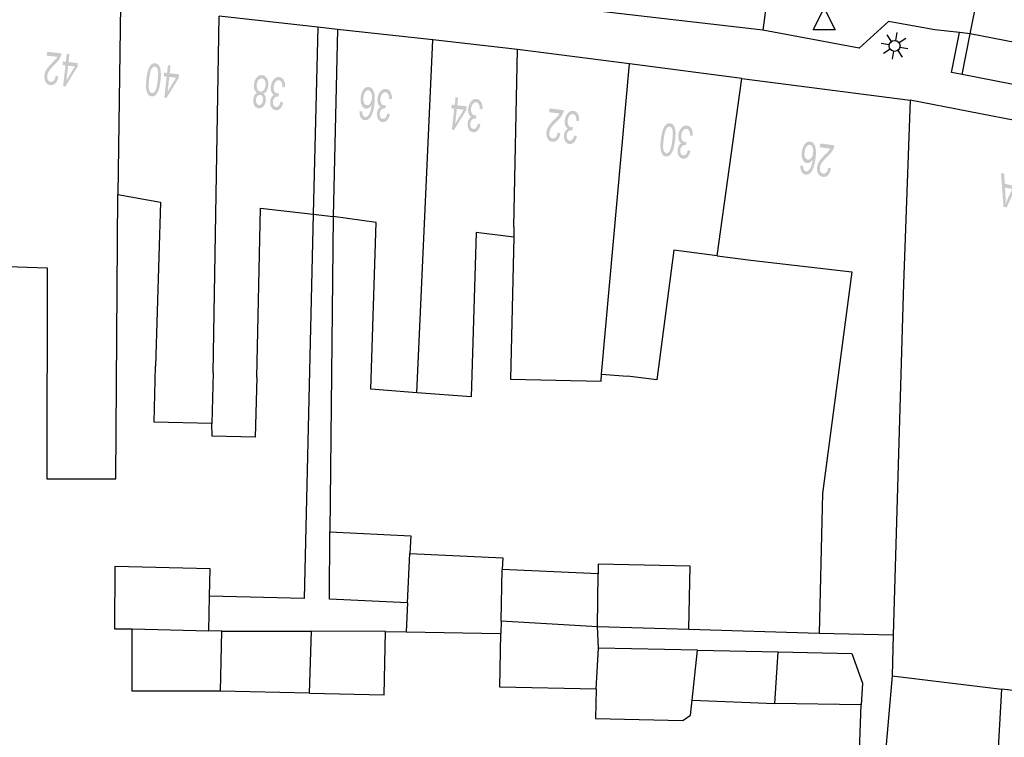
# Model space of a CAD drawing. Header units: metres. Extents: x 134521 to 134907, y 396000 to 396359.
# Tile 91 of 101: x 134716 to 134761, y 396310 to 396343. Entities that reach past the tile are written whole.
import ezdxf

# ---------------------------------------------------------------- set-up
doc = ezdxf.new("R2010")
doc.units = ezdxf.units.M
doc.header["$MEASUREMENT"] = 0

msp = doc.modelspace()

# ---------------------------------------------------------------- hatches: boundary and pattern name
at = {"linetype": 'Continuous', "lineweight": 0}
h = msp.add_hatch(color=251, dxfattribs=at)
edge = h.paths.add_edge_path()
edge.add_line((134717.059, 396341.1), (134717.079, 396341.276))
edge.add_line((134717.079, 396341.276), (134717.736, 396341.203))
edge.add_spline(control_points=[(134717.736, 396341.203), (134717.73, 396341.136), (134717.707, 396341.077), (134717.671, 396340.979), (134717.605, 396340.888), (134717.538, 396340.796), (134717.42, 396340.68), (134717.236, 396340.499), (134717.166, 396340.389), (134717.096, 396340.279), (134717.085, 396340.175), (134717.073, 396340.066), (134717.116, 396339.985), (134717.159, 396339.905), (134717.243, 396339.896), (134717.331, 396339.886), (134717.392, 396339.959), (134717.454, 396340.033), (134717.47, 396340.173)], knot_values=[0, 0, 0, 0.111111, 0.111111, 0.222222, 0.222222, 0.333333, 0.333333, 0.444444, 0.444444, 0.555556, 0.555556, 0.666667, 0.666667, 0.777778, 0.777778, 0.888889, 0.888889, 1, 1, 1], degree=2, periodic=0)
edge.add_line((134717.47, 396340.173), (134717.594, 396340.14))
edge.add_spline(control_points=[(134717.594, 396340.14), (134717.558, 396339.931), (134717.461, 396339.83), (134717.365, 396339.729), (134717.223, 396339.745), (134717.08, 396339.761), (134717.01, 396339.889), (134716.94, 396340.017), (134716.959, 396340.193), (134716.969, 396340.283), (134717.003, 396340.366), (134717.037, 396340.45), (134717.105, 396340.539), (134717.172, 396340.628), (134717.322, 396340.78), (134717.447, 396340.906), (134717.484, 396340.952), (134717.52, 396340.998), (134717.546, 396341.046)], knot_values=[0, 0, 0, 0.111111, 0.111111, 0.222222, 0.222222, 0.333333, 0.333333, 0.444444, 0.444444, 0.555556, 0.555556, 0.666667, 0.666667, 0.777778, 0.777778, 0.888889, 0.888889, 1, 1, 1], degree=2, periodic=0)
edge.add_line((134717.546, 396341.046), (134717.059, 396341.1))
h = msp.add_hatch(color=251, dxfattribs=at)
h.paths.add_polyline_path([(134717.912, 396339.674), (134717.812, 396339.685), (134717.92, 396340.651), (134717.786, 396340.666), (134717.805, 396340.834), (134717.939, 396340.819), (134717.979, 396341.176), (134718.101, 396341.162), (134718.061, 396340.805), (134718.492, 396340.757), (134718.473, 396340.589)])
h.paths.add_polyline_path([(134717.967, 396339.964), (134718.042, 396340.637), (134718.353, 396340.602)], flags=16)
h = msp.add_hatch(color=251, dxfattribs=at)
edge = h.paths.add_edge_path()
edge.add_spline(control_points=[(134722.285, 396339.952), (134722.255, 396339.688), (134722.201, 396339.53), (134722.147, 396339.373), (134722.066, 396339.294), (134721.985, 396339.215), (134721.876, 396339.227), (134721.796, 396339.236), (134721.741, 396339.291), (134721.686, 396339.346), (134721.657, 396339.441), (134721.628, 396339.537), (134721.62, 396339.67), (134721.613, 396339.803), (134721.637, 396340.024), (134721.667, 396340.286), (134721.721, 396340.444), (134721.774, 396340.601), (134721.856, 396340.681), (134721.937, 396340.76), (134722.046, 396340.748), (134722.19, 396340.732), (134722.254, 396340.569), (134722.332, 396340.372), (134722.285, 396339.952)], knot_values=[0, 0, 0, 0.083333, 0.083333, 0.166667, 0.166667, 0.25, 0.25, 0.333333, 0.333333, 0.416667, 0.416667, 0.5, 0.5, 0.583333, 0.583333, 0.666667, 0.666667, 0.75, 0.75, 0.833333, 0.833333, 0.916667, 0.916667, 1, 1, 1], degree=2, periodic=0)
edge = h.paths.add_edge_path(flags=16)
edge.add_spline(control_points=[(134722.159, 396339.966), (134722.2, 396340.334), (134722.157, 396340.461), (134722.113, 396340.589), (134722.029, 396340.598), (134721.945, 396340.608), (134721.875, 396340.492), (134721.804, 396340.377), (134721.763, 396340.01), (134721.722, 396339.642), (134721.766, 396339.515), (134721.809, 396339.387), (134721.894, 396339.378), (134721.978, 396339.369), (134722.04, 396339.47), (134722.118, 396339.599), (134722.159, 396339.966)], knot_values=[0, 0, 0, 0.125, 0.125, 0.25, 0.25, 0.375, 0.375, 0.5, 0.5, 0.625, 0.625, 0.75, 0.75, 0.875, 0.875, 1, 1, 1], degree=2, periodic=0)
h = msp.add_hatch(color=251, dxfattribs=at)
h.paths.add_polyline_path([(134722.56, 396339.156), (134722.46, 396339.167), (134722.568, 396340.133), (134722.433, 396340.148), (134722.452, 396340.316), (134722.586, 396340.301), (134722.626, 396340.658), (134722.748, 396340.645), (134722.708, 396340.288), (134723.139, 396340.24), (134723.121, 396340.072)])
h.paths.add_polyline_path([(134722.614, 396339.447), (134722.689, 396340.12), (134723.001, 396340.085)], flags=16)
h = msp.add_hatch(color=251, dxfattribs=at)
edge = h.paths.add_edge_path()
edge.add_spline(control_points=[(134727.004, 396339.352), (134727.075, 396339.302), (134727.104, 396339.22), (134727.132, 396339.139), (134727.12, 396339.032), (134727.102, 396338.869), (134727.012, 396338.767), (134726.921, 396338.665), (134726.792, 396338.68), (134726.662, 396338.694), (134726.595, 396338.816), (134726.529, 396338.938), (134726.547, 396339.101), (134726.559, 396339.204), (134726.603, 396339.277), (134726.648, 396339.349), (134726.727, 396339.383), (134726.64, 396339.438), (134726.603, 396339.543), (134726.567, 396339.648), (134726.582, 396339.786), (134726.604, 396339.977), (134726.708, 396340.098), (134726.813, 396340.218), (134726.96, 396340.201), (134727.107, 396340.185), (134727.182, 396340.044), (134727.258, 396339.903), (134727.236, 396339.708), (134727.22, 396339.563), (134727.159, 396339.47), (134727.099, 396339.377), (134727.004, 396339.352)], knot_values=[0, 0, 0, 0.0625, 0.0625, 0.125, 0.125, 0.1875, 0.1875, 0.25, 0.25, 0.3125, 0.3125, 0.375, 0.375, 0.4375, 0.4375, 0.5, 0.5, 0.5625, 0.5625, 0.625, 0.625, 0.6875, 0.6875, 0.75, 0.75, 0.8125, 0.8125, 0.875, 0.875, 0.9375, 0.9375, 1, 1, 1], degree=2, periodic=0)
edge = h.paths.add_edge_path(flags=16)
edge.add_spline(control_points=[(134727.11, 396339.723), (134727.119, 396339.802), (134727.103, 396339.878), (134727.087, 396339.954), (134727.042, 396339.999), (134726.998, 396340.045), (134726.942, 396340.051), (134726.855, 396340.061), (134726.789, 396339.983), (134726.723, 396339.905), (134726.708, 396339.775), (134726.693, 396339.642), (134726.742, 396339.549), (134726.79, 396339.456), (134726.879, 396339.446), (134726.965, 396339.437), (134727.03, 396339.516), (134727.096, 396339.595), (134727.11, 396339.723)], knot_values=[0, 0, 0, 0.111111, 0.111111, 0.222222, 0.222222, 0.333333, 0.333333, 0.444444, 0.444444, 0.555556, 0.555556, 0.666667, 0.666667, 0.777778, 0.777778, 0.888889, 0.888889, 1, 1, 1], degree=2, periodic=0)
edge = h.paths.add_edge_path(flags=16)
edge.add_spline(control_points=[(134726.993, 396339.039), (134727.005, 396339.145), (134726.968, 396339.217), (134726.93, 396339.289), (134726.858, 396339.297), (134726.787, 396339.305), (134726.735, 396339.243), (134726.683, 396339.182), (134726.673, 396339.085), (134726.661, 396338.985), (134726.7, 396338.911), (134726.738, 396338.837), (134726.807, 396338.83), (134726.877, 396338.822), (134726.93, 396338.884), (134726.983, 396338.946), (134726.993, 396339.039)], knot_values=[0, 0, 0, 0.125, 0.125, 0.25, 0.25, 0.375, 0.375, 0.5, 0.5, 0.625, 0.625, 0.75, 0.75, 0.875, 0.875, 1, 1, 1], degree=2, periodic=0)
h = msp.add_hatch(color=251, dxfattribs=at)
edge = h.paths.add_edge_path()
edge.add_line((134728.01, 396339.658), (134727.885, 396339.648))
edge.add_spline(control_points=[(134727.885, 396339.648), (134727.881, 396339.806), (134727.839, 396339.88), (134727.796, 396339.955), (134727.723, 396339.963), (134727.637, 396339.973), (134727.568, 396339.89), (134727.499, 396339.807), (134727.484, 396339.675), (134727.47, 396339.549), (134727.516, 396339.461), (134727.561, 396339.373), (134727.646, 396339.363), (134727.681, 396339.359), (134727.734, 396339.374)], knot_values=[0, 0, 0, 0.142857, 0.142857, 0.285714, 0.285714, 0.428571, 0.428571, 0.571429, 0.571429, 0.714286, 0.714286, 0.857143, 0.857143, 1, 1, 1], degree=2, periodic=0)
edge.add_line((134727.734, 396339.374), (134727.703, 396339.215))
edge.add_spline(control_points=[(134727.703, 396339.215), (134727.691, 396339.219), (134727.684, 396339.219), (134727.606, 396339.228), (134727.536, 396339.174), (134727.467, 396339.12), (134727.453, 396338.993), (134727.442, 396338.893), (134727.48, 396338.821), (134727.518, 396338.75), (134727.59, 396338.742), (134727.661, 396338.734), (134727.716, 396338.796), (134727.771, 396338.858), (134727.8, 396338.992)], knot_values=[0, 0, 0, 0.142857, 0.142857, 0.285714, 0.285714, 0.428571, 0.428571, 0.571429, 0.571429, 0.714286, 0.714286, 0.857143, 0.857143, 1, 1, 1], degree=2, periodic=0)
edge.add_line((134727.8, 396338.992), (134727.918, 396338.945))
edge.add_spline(control_points=[(134727.918, 396338.945), (134727.875, 396338.763), (134727.784, 396338.671), (134727.694, 396338.579), (134727.576, 396338.592), (134727.494, 396338.601), (134727.431, 396338.661), (134727.369, 396338.721), (134727.343, 396338.815), (134727.316, 396338.91), (134727.328, 396339.011), (134727.339, 396339.108), (134727.382, 396339.183), (134727.425, 396339.258), (134727.498, 396339.298), (134727.414, 396339.338), (134727.376, 396339.439), (134727.338, 396339.541), (134727.354, 396339.685), (134727.376, 396339.88), (134727.486, 396340.005), (134727.596, 396340.13), (134727.741, 396340.114), (134727.872, 396340.099), (134727.945, 396339.973), (134728.018, 396339.846), (134728.01, 396339.658)], knot_values=[0, 0, 0, 0.076923, 0.076923, 0.153846, 0.153846, 0.230769, 0.230769, 0.307692, 0.307692, 0.384615, 0.384615, 0.461538, 0.461538, 0.538462, 0.538462, 0.615385, 0.615385, 0.692308, 0.692308, 0.769231, 0.769231, 0.846154, 0.846154, 0.923077, 0.923077, 1, 1, 1], degree=2, periodic=0)
h = msp.add_hatch(color=251, dxfattribs=at)
edge = h.paths.add_edge_path()
edge.add_line((134731.425, 396338.54), (134731.548, 396338.541))
edge.add_spline(control_points=[(134731.548, 396338.541), (134731.552, 396338.431), (134731.577, 396338.378), (134731.618, 396338.294), (134731.69, 396338.286), (134731.749, 396338.279), (134731.799, 396338.323), (134731.863, 396338.38), (134731.91, 396338.497), (134731.957, 396338.615), (134731.983, 396338.838), (134731.928, 396338.743), (134731.859, 396338.701), (134731.789, 396338.659), (134731.719, 396338.667), (134731.597, 396338.681), (134731.526, 396338.825), (134731.456, 396338.969), (134731.479, 396339.183), (134731.495, 396339.323), (134731.549, 396339.439), (134731.603, 396339.555), (134731.68, 396339.611), (134731.758, 396339.667), (134731.848, 396339.657), (134732, 396339.64), (134732.078, 396339.461), (134732.156, 396339.282), (134732.112, 396338.896), (134732.064, 396338.464), (134731.936, 396338.28), (134731.824, 396338.119), (134731.666, 396338.137), (134731.549, 396338.15), (134731.485, 396338.257), (134731.421, 396338.364), (134731.425, 396338.54)], knot_values=[0, 0, 0, 0.055556, 0.055556, 0.111111, 0.111111, 0.166667, 0.166667, 0.222222, 0.222222, 0.277778, 0.277778, 0.333333, 0.333333, 0.388889, 0.388889, 0.444444, 0.444444, 0.5, 0.5, 0.555556, 0.555556, 0.611111, 0.611111, 0.666667, 0.666667, 0.722222, 0.722222, 0.777778, 0.777778, 0.833333, 0.833333, 0.888889, 0.888889, 0.944444, 0.944444, 1, 1, 1], degree=2, periodic=0)
edge = h.paths.add_edge_path(flags=16)
edge.add_spline(control_points=[(134731.996, 396339.126), (134732.007, 396339.221), (134731.99, 396339.31), (134731.973, 396339.399), (134731.93, 396339.45), (134731.887, 396339.501), (134731.834, 396339.507), (134731.756, 396339.515), (134731.69, 396339.428), (134731.624, 396339.34), (134731.606, 396339.18), (134731.589, 396339.025), (134731.634, 396338.93), (134731.679, 396338.835), (134731.762, 396338.825), (134731.845, 396338.816), (134731.913, 396338.899), (134731.98, 396338.981), (134731.996, 396339.126)], knot_values=[0, 0, 0, 0.111111, 0.111111, 0.222222, 0.222222, 0.333333, 0.333333, 0.444444, 0.444444, 0.555556, 0.555556, 0.666667, 0.666667, 0.777778, 0.777778, 0.888889, 0.888889, 1, 1, 1], degree=2, periodic=0)
h = msp.add_hatch(color=251, dxfattribs=at)
edge = h.paths.add_edge_path()
edge.add_line((134732.912, 396339.112), (134732.787, 396339.102))
edge.add_spline(control_points=[(134732.787, 396339.102), (134732.784, 396339.26), (134732.741, 396339.335), (134732.698, 396339.409), (134732.626, 396339.417), (134732.539, 396339.427), (134732.47, 396339.344), (134732.401, 396339.261), (134732.386, 396339.129), (134732.372, 396339.003), (134732.418, 396338.915), (134732.464, 396338.827), (134732.548, 396338.817), (134732.583, 396338.813), (134732.637, 396338.828)], knot_values=[0, 0, 0, 0.142857, 0.142857, 0.285714, 0.285714, 0.428571, 0.428571, 0.571429, 0.571429, 0.714286, 0.714286, 0.857143, 0.857143, 1, 1, 1], degree=2, periodic=0)
edge.add_line((134732.637, 396338.828), (134732.605, 396338.669))
edge.add_spline(control_points=[(134732.605, 396338.669), (134732.593, 396338.673), (134732.586, 396338.673), (134732.508, 396338.682), (134732.439, 396338.628), (134732.369, 396338.574), (134732.355, 396338.447), (134732.344, 396338.347), (134732.382, 396338.276), (134732.42, 396338.204), (134732.492, 396338.196), (134732.563, 396338.188), (134732.618, 396338.251), (134732.673, 396338.313), (134732.702, 396338.446)], knot_values=[0, 0, 0, 0.142857, 0.142857, 0.285714, 0.285714, 0.428571, 0.428571, 0.571429, 0.571429, 0.714286, 0.714286, 0.857143, 0.857143, 1, 1, 1], degree=2, periodic=0)
edge.add_line((134732.702, 396338.446), (134732.82, 396338.399))
edge.add_spline(control_points=[(134732.82, 396338.399), (134732.777, 396338.218), (134732.686, 396338.125), (134732.596, 396338.033), (134732.478, 396338.046), (134732.396, 396338.055), (134732.334, 396338.115), (134732.271, 396338.175), (134732.245, 396338.27), (134732.219, 396338.364), (134732.23, 396338.465), (134732.241, 396338.562), (134732.284, 396338.637), (134732.328, 396338.713), (134732.401, 396338.752), (134732.316, 396338.792), (134732.278, 396338.893), (134732.24, 396338.995), (134732.256, 396339.139), (134732.278, 396339.334), (134732.388, 396339.459), (134732.498, 396339.584), (134732.643, 396339.568), (134732.774, 396339.553), (134732.847, 396339.427), (134732.921, 396339.3), (134732.912, 396339.112)], knot_values=[0, 0, 0, 0.076923, 0.076923, 0.153846, 0.153846, 0.230769, 0.230769, 0.307692, 0.307692, 0.384615, 0.384615, 0.461538, 0.461538, 0.538462, 0.538462, 0.615385, 0.615385, 0.692308, 0.692308, 0.769231, 0.769231, 0.846154, 0.846154, 0.923077, 0.923077, 1, 1, 1], degree=2, periodic=0)
h = msp.add_hatch(color=251, dxfattribs=at)
h.paths.add_polyline_path([(134735.768, 396337.686), (134735.668, 396337.697), (134735.776, 396338.663), (134735.642, 396338.677), (134735.661, 396338.846), (134735.795, 396338.831), (134735.835, 396339.187), (134735.957, 396339.174), (134735.917, 396338.817), (134736.348, 396338.769), (134736.329, 396338.601)])
h.paths.add_polyline_path([(134735.823, 396337.976), (134735.898, 396338.649), (134736.209, 396338.614)], flags=16)
h = msp.add_hatch(color=251, dxfattribs=at)
edge = h.paths.add_edge_path()
edge.add_line((134737.075, 396338.649), (134736.95, 396338.638))
edge.add_spline(control_points=[(134736.95, 396338.638), (134736.946, 396338.797), (134736.904, 396338.871), (134736.861, 396338.945), (134736.788, 396338.953), (134736.702, 396338.963), (134736.633, 396338.88), (134736.564, 396338.797), (134736.549, 396338.665), (134736.535, 396338.539), (134736.581, 396338.451), (134736.626, 396338.363), (134736.711, 396338.353), (134736.746, 396338.35), (134736.799, 396338.364)], knot_values=[0, 0, 0, 0.142857, 0.142857, 0.285714, 0.285714, 0.428571, 0.428571, 0.571429, 0.571429, 0.714286, 0.714286, 0.857143, 0.857143, 1, 1, 1], degree=2, periodic=0)
edge.add_line((134736.799, 396338.364), (134736.768, 396338.206))
edge.add_spline(control_points=[(134736.768, 396338.206), (134736.756, 396338.209), (134736.748, 396338.21), (134736.671, 396338.218), (134736.601, 396338.164), (134736.532, 396338.11), (134736.518, 396337.983), (134736.507, 396337.883), (134736.545, 396337.812), (134736.583, 396337.741), (134736.655, 396337.733), (134736.726, 396337.725), (134736.781, 396337.787), (134736.836, 396337.849), (134736.864, 396337.982)], knot_values=[0, 0, 0, 0.142857, 0.142857, 0.285714, 0.285714, 0.428571, 0.428571, 0.571429, 0.571429, 0.714286, 0.714286, 0.857143, 0.857143, 1, 1, 1], degree=2, periodic=0)
edge.add_line((134736.864, 396337.982), (134736.983, 396337.935))
edge.add_spline(control_points=[(134736.983, 396337.935), (134736.94, 396337.754), (134736.849, 396337.662), (134736.759, 396337.569), (134736.641, 396337.582), (134736.559, 396337.592), (134736.496, 396337.651), (134736.434, 396337.711), (134736.408, 396337.806), (134736.381, 396337.9), (134736.393, 396338.002), (134736.403, 396338.098), (134736.447, 396338.173), (134736.49, 396338.249), (134736.563, 396338.288), (134736.479, 396338.328), (134736.441, 396338.43), (134736.403, 396338.531), (134736.419, 396338.675), (134736.441, 396338.87), (134736.551, 396338.996), (134736.661, 396339.121), (134736.806, 396339.104), (134736.937, 396339.09), (134737.01, 396338.963), (134737.083, 396338.836), (134737.075, 396338.649)], knot_values=[0, 0, 0, 0.076923, 0.076923, 0.153846, 0.153846, 0.230769, 0.230769, 0.307692, 0.307692, 0.384615, 0.384615, 0.461538, 0.461538, 0.538462, 0.538462, 0.615385, 0.615385, 0.692308, 0.692308, 0.769231, 0.769231, 0.846154, 0.846154, 0.923077, 0.923077, 1, 1, 1], degree=2, periodic=0)
h = msp.add_hatch(color=251, dxfattribs=at)
edge = h.paths.add_edge_path()
edge.add_line((134740.131, 396338.501), (134740.153, 396338.677))
edge.add_line((134740.153, 396338.677), (134740.809, 396338.593))
edge.add_spline(control_points=[(134740.809, 396338.593), (134740.802, 396338.527), (134740.778, 396338.468), (134740.74, 396338.37), (134740.673, 396338.28), (134740.605, 396338.19), (134740.485, 396338.076), (134740.298, 396337.897), (134740.226, 396337.788), (134740.155, 396337.679), (134740.141, 396337.576), (134740.127, 396337.467), (134740.17, 396337.386), (134740.212, 396337.305), (134740.295, 396337.294), (134740.383, 396337.283), (134740.445, 396337.355), (134740.508, 396337.428), (134740.527, 396337.568)], knot_values=[0, 0, 0, 0.111111, 0.111111, 0.222222, 0.222222, 0.333333, 0.333333, 0.444444, 0.444444, 0.555556, 0.555556, 0.666667, 0.666667, 0.777778, 0.777778, 0.888889, 0.888889, 1, 1, 1], degree=2, periodic=0)
edge.add_line((134740.527, 396337.568), (134740.65, 396337.532))
edge.add_spline(control_points=[(134740.65, 396337.532), (134740.61, 396337.324), (134740.512, 396337.225), (134740.414, 396337.126), (134740.273, 396337.144), (134740.13, 396337.162), (134740.062, 396337.291), (134739.994, 396337.421), (134740.016, 396337.596), (134740.028, 396337.685), (134740.063, 396337.768), (134740.099, 396337.851), (134740.167, 396337.94), (134740.236, 396338.028), (134740.388, 396338.177), (134740.515, 396338.301), (134740.553, 396338.347), (134740.59, 396338.392), (134740.617, 396338.439)], knot_values=[0, 0, 0, 0.111111, 0.111111, 0.222222, 0.222222, 0.333333, 0.333333, 0.444444, 0.444444, 0.555556, 0.555556, 0.666667, 0.666667, 0.777778, 0.777778, 0.888889, 0.888889, 1, 1, 1], degree=2, periodic=0)
edge.add_line((134740.617, 396338.439), (134740.131, 396338.501))
h = msp.add_hatch(color=251, dxfattribs=at)
edge = h.paths.add_edge_path()
edge.add_line((134741.512, 396338.102), (134741.387, 396338.094))
edge.add_spline(control_points=[(134741.387, 396338.094), (134741.386, 396338.252), (134741.345, 396338.327), (134741.303, 396338.402), (134741.231, 396338.411), (134741.144, 396338.422), (134741.074, 396338.34), (134741.003, 396338.259), (134740.986, 396338.127), (134740.97, 396338.001), (134741.015, 396337.912), (134741.059, 396337.823), (134741.144, 396337.813), (134741.178, 396337.808), (134741.232, 396337.822)], knot_values=[0, 0, 0, 0.142857, 0.142857, 0.285714, 0.285714, 0.428571, 0.428571, 0.571429, 0.571429, 0.714286, 0.714286, 0.857143, 0.857143, 1, 1, 1], degree=2, periodic=0)
edge.add_line((134741.232, 396337.822), (134741.198, 396337.664))
edge.add_spline(control_points=[(134741.198, 396337.664), (134741.186, 396337.667), (134741.179, 396337.668), (134741.101, 396337.678), (134741.031, 396337.625), (134740.961, 396337.572), (134740.945, 396337.446), (134740.932, 396337.345), (134740.969, 396337.274), (134741.006, 396337.202), (134741.077, 396337.193), (134741.148, 396337.184), (134741.204, 396337.245), (134741.26, 396337.306), (134741.291, 396337.439)], knot_values=[0, 0, 0, 0.142857, 0.142857, 0.285714, 0.285714, 0.428571, 0.428571, 0.571429, 0.571429, 0.714286, 0.714286, 0.857143, 0.857143, 1, 1, 1], degree=2, periodic=0)
edge.add_line((134741.291, 396337.439), (134741.409, 396337.39))
edge.add_spline(control_points=[(134741.409, 396337.39), (134741.363, 396337.209), (134741.271, 396337.118), (134741.178, 396337.028), (134741.061, 396337.043), (134740.979, 396337.053), (134740.918, 396337.114), (134740.856, 396337.175), (134740.831, 396337.27), (134740.807, 396337.365), (134740.82, 396337.466), (134740.832, 396337.562), (134740.877, 396337.637), (134740.921, 396337.711), (134740.995, 396337.749), (134740.911, 396337.791), (134740.875, 396337.893), (134740.838, 396337.995), (134740.857, 396338.139), (134740.882, 396338.334), (134740.994, 396338.457), (134741.106, 396338.58), (134741.25, 396338.562), (134741.381, 396338.545), (134741.452, 396338.417), (134741.524, 396338.289), (134741.512, 396338.102)], knot_values=[0, 0, 0, 0.076923, 0.076923, 0.153846, 0.153846, 0.230769, 0.230769, 0.307692, 0.307692, 0.384615, 0.384615, 0.461538, 0.461538, 0.538462, 0.538462, 0.615385, 0.615385, 0.692308, 0.692308, 0.769231, 0.769231, 0.846154, 0.846154, 0.923077, 0.923077, 1, 1, 1], degree=2, periodic=0)
h = msp.add_hatch(color=251, dxfattribs=at)
edge = h.paths.add_edge_path()
edge.add_spline(control_points=[(134745.916, 396337.187), (134745.882, 396336.924), (134745.825, 396336.767), (134745.767, 396336.611), (134745.685, 396336.533), (134745.602, 396336.456), (134745.494, 396336.47), (134745.414, 396336.48), (134745.36, 396336.536), (134745.306, 396336.592), (134745.279, 396336.688), (134745.252, 396336.784), (134745.246, 396336.917), (134745.241, 396337.05), (134745.27, 396337.271), (134745.304, 396337.533), (134745.36, 396337.689), (134745.417, 396337.846), (134745.5, 396337.924), (134745.583, 396338.002), (134745.691, 396337.988), (134745.835, 396337.969), (134745.897, 396337.805), (134745.97, 396337.606), (134745.916, 396337.187)], knot_values=[0, 0, 0, 0.083333, 0.083333, 0.166667, 0.166667, 0.25, 0.25, 0.333333, 0.333333, 0.416667, 0.416667, 0.5, 0.5, 0.583333, 0.583333, 0.666667, 0.666667, 0.75, 0.75, 0.833333, 0.833333, 0.916667, 0.916667, 1, 1, 1], degree=2, periodic=0)
edge = h.paths.add_edge_path(flags=16)
edge.add_spline(control_points=[(134745.79, 396337.204), (134745.838, 396337.57), (134745.797, 396337.699), (134745.756, 396337.827), (134745.672, 396337.838), (134745.588, 396337.849), (134745.516, 396337.735), (134745.443, 396337.621), (134745.395, 396337.255), (134745.347, 396336.888), (134745.389, 396336.76), (134745.43, 396336.631), (134745.515, 396336.62), (134745.599, 396336.609), (134745.663, 396336.709), (134745.743, 396336.837), (134745.79, 396337.204)], knot_values=[0, 0, 0, 0.125, 0.125, 0.25, 0.25, 0.375, 0.375, 0.5, 0.5, 0.625, 0.625, 0.75, 0.75, 0.875, 0.875, 1, 1, 1], degree=2, periodic=0)
h = msp.add_hatch(color=251, dxfattribs=at)
edge = h.paths.add_edge_path()
edge.add_line((134746.729, 396337.426), (134746.605, 396337.418))
edge.add_spline(control_points=[(134746.605, 396337.418), (134746.604, 396337.576), (134746.563, 396337.651), (134746.521, 396337.726), (134746.449, 396337.736), (134746.362, 396337.747), (134746.292, 396337.666), (134746.221, 396337.584), (134746.204, 396337.452), (134746.188, 396337.326), (134746.232, 396337.237), (134746.276, 396337.149), (134746.36, 396337.138), (134746.395, 396337.133), (134746.449, 396337.147)], knot_values=[0, 0, 0, 0.142857, 0.142857, 0.285714, 0.285714, 0.428571, 0.428571, 0.571429, 0.571429, 0.714286, 0.714286, 0.857143, 0.857143, 1, 1, 1], degree=2, periodic=0)
edge.add_line((134746.449, 396337.147), (134746.415, 396336.989))
edge.add_spline(control_points=[(134746.415, 396336.989), (134746.403, 396336.992), (134746.395, 396336.993), (134746.318, 396337.003), (134746.247, 396336.951), (134746.177, 396336.898), (134746.161, 396336.771), (134746.148, 396336.671), (134746.185, 396336.599), (134746.221, 396336.527), (134746.293, 396336.518), (134746.364, 396336.509), (134746.42, 396336.57), (134746.476, 396336.631), (134746.507, 396336.763)], knot_values=[0, 0, 0, 0.142857, 0.142857, 0.285714, 0.285714, 0.428571, 0.428571, 0.571429, 0.571429, 0.714286, 0.714286, 0.857143, 0.857143, 1, 1, 1], degree=2, periodic=0)
edge.add_line((134746.507, 396336.763), (134746.625, 396336.715))
edge.add_spline(control_points=[(134746.625, 396336.715), (134746.578, 396336.534), (134746.486, 396336.443), (134746.394, 396336.353), (134746.276, 396336.368), (134746.195, 396336.379), (134746.133, 396336.44), (134746.072, 396336.501), (134746.047, 396336.596), (134746.023, 396336.69), (134746.036, 396336.792), (134746.048, 396336.888), (134746.093, 396336.962), (134746.138, 396337.037), (134746.212, 396337.075), (134746.128, 396337.117), (134746.092, 396337.219), (134746.055, 396337.321), (134746.074, 396337.465), (134746.1, 396337.659), (134746.212, 396337.782), (134746.324, 396337.905), (134746.469, 396337.887), (134746.599, 396337.87), (134746.67, 396337.742), (134746.741, 396337.614), (134746.729, 396337.426)], knot_values=[0, 0, 0, 0.076923, 0.076923, 0.153846, 0.153846, 0.230769, 0.230769, 0.307692, 0.307692, 0.384615, 0.384615, 0.461538, 0.461538, 0.538462, 0.538462, 0.615385, 0.615385, 0.692308, 0.692308, 0.769231, 0.769231, 0.846154, 0.846154, 0.923077, 0.923077, 1, 1, 1], degree=2, periodic=0)
h = msp.add_hatch(color=251, dxfattribs=at)
edge = h.paths.add_edge_path()
edge.add_line((134751.676, 396336.042), (134751.798, 396336.041))
edge.add_spline(control_points=[(134751.798, 396336.041), (134751.801, 396335.931), (134751.824, 396335.878), (134751.863, 396335.793), (134751.936, 396335.784), (134751.994, 396335.776), (134752.045, 396335.819), (134752.111, 396335.875), (134752.159, 396335.991), (134752.208, 396336.108), (134752.239, 396336.331), (134752.182, 396336.236), (134752.112, 396336.195), (134752.042, 396336.155), (134751.972, 396336.164), (134751.85, 396336.18), (134751.782, 396336.325), (134751.714, 396336.471), (134751.741, 396336.684), (134751.76, 396336.824), (134751.815, 396336.939), (134751.871, 396337.054), (134751.95, 396337.109), (134752.029, 396337.163), (134752.118, 396337.152), (134752.27, 396337.132), (134752.345, 396336.951), (134752.419, 396336.771), (134752.369, 396336.386), (134752.313, 396335.955), (134752.181, 396335.773), (134752.066, 396335.615), (134751.909, 396335.635), (134751.792, 396335.65), (134751.73, 396335.759), (134751.668, 396335.867), (134751.676, 396336.042)], knot_values=[0, 0, 0, 0.055556, 0.055556, 0.111111, 0.111111, 0.166667, 0.166667, 0.222222, 0.222222, 0.277778, 0.277778, 0.333333, 0.333333, 0.388889, 0.388889, 0.444444, 0.444444, 0.5, 0.5, 0.555556, 0.555556, 0.611111, 0.611111, 0.666667, 0.666667, 0.722222, 0.722222, 0.777778, 0.777778, 0.833333, 0.833333, 0.888889, 0.888889, 0.944444, 0.944444, 1, 1, 1], degree=2, periodic=0)
edge = h.paths.add_edge_path(flags=16)
edge.add_spline(control_points=[(134752.257, 396336.618), (134752.269, 396336.712), (134752.254, 396336.802), (134752.238, 396336.892), (134752.196, 396336.943), (134752.154, 396336.995), (134752.101, 396337.002), (134752.024, 396337.012), (134751.957, 396336.925), (134751.889, 396336.839), (134751.868, 396336.679), (134751.848, 396336.525), (134751.891, 396336.429), (134751.934, 396336.333), (134752.018, 396336.322), (134752.1, 396336.311), (134752.169, 396336.393), (134752.238, 396336.474), (134752.257, 396336.618)], knot_values=[0, 0, 0, 0.111111, 0.111111, 0.222222, 0.222222, 0.333333, 0.333333, 0.444444, 0.444444, 0.555556, 0.555556, 0.666667, 0.666667, 0.777778, 0.777778, 0.888889, 0.888889, 1, 1, 1], degree=2, periodic=0)
h = msp.add_hatch(color=251, dxfattribs=at)
edge = h.paths.add_edge_path()
edge.add_line((134752.562, 396336.89), (134752.585, 396337.066))
edge.add_line((134752.585, 396337.066), (134753.24, 396336.98))
edge.add_spline(control_points=[(134753.24, 396336.98), (134753.233, 396336.914), (134753.21, 396336.855), (134753.171, 396336.758), (134753.104, 396336.668), (134753.036, 396336.578), (134752.915, 396336.464), (134752.728, 396336.285), (134752.656, 396336.177), (134752.584, 396336.068), (134752.571, 396335.964), (134752.557, 396335.856), (134752.599, 396335.774), (134752.641, 396335.693), (134752.724, 396335.682), (134752.812, 396335.671), (134752.874, 396335.743), (134752.937, 396335.816), (134752.956, 396335.955)], knot_values=[0, 0, 0, 0.111111, 0.111111, 0.222222, 0.222222, 0.333333, 0.333333, 0.444444, 0.444444, 0.555556, 0.555556, 0.666667, 0.666667, 0.777778, 0.777778, 0.888889, 0.888889, 1, 1, 1], degree=2, periodic=0)
edge.add_line((134752.956, 396335.955), (134753.079, 396335.92))
edge.add_spline(control_points=[(134753.079, 396335.92), (134753.039, 396335.712), (134752.941, 396335.613), (134752.843, 396335.514), (134752.701, 396335.532), (134752.559, 396335.551), (134752.491, 396335.68), (134752.423, 396335.809), (134752.446, 396335.985), (134752.458, 396336.074), (134752.493, 396336.157), (134752.529, 396336.24), (134752.597, 396336.328), (134752.666, 396336.416), (134752.819, 396336.566), (134752.946, 396336.689), (134752.984, 396336.734), (134753.021, 396336.78), (134753.048, 396336.827)], knot_values=[0, 0, 0, 0.111111, 0.111111, 0.222222, 0.222222, 0.333333, 0.333333, 0.444444, 0.444444, 0.555556, 0.555556, 0.666667, 0.666667, 0.777778, 0.777778, 0.888889, 0.888889, 1, 1, 1], degree=2, periodic=0)
edge.add_line((134753.048, 396336.827), (134752.562, 396336.89))
h = msp.add_hatch(color=251, dxfattribs=at)
h.paths.add_polyline_path([(134761.144, 396334.125), (134761.003, 396334.152), (134760.886, 396335.702), (134761.034, 396335.674), (134761.062, 396335.206), (134761.474, 396335.127), (134761.667, 396335.552), (134761.805, 396335.525)])
edge = h.paths.add_edge_path(flags=16)
edge.add_line((134761.405, 396334.976), (134761.072, 396335.04))
edge.add_line((134761.072, 396335.04), (134761.096, 396334.611))
edge.add_spline(control_points=[(134761.096, 396334.611), (134761.107, 396334.416), (134761.107, 396334.293), (134761.153, 396334.43), (134761.214, 396334.564)], knot_values=[0, 0, 0, 0.5, 0.5, 1, 1, 1], degree=2, periodic=0)
edge.add_line((134761.214, 396334.564), (134761.405, 396334.976))

# ---------------------------------------------------------------- linework, layer by layer
at = {"color": 251}
for p, q in [((134749.948, 396342.269), (134696.863, 396348.417)), ((134750.458, 396346.241), (134749.948, 396342.269)), ((134759.474, 396342.1), (134760.228, 396345.894)), ((134720.453, 396343.415), (134720.32, 396334.715)), ((134752.266, 396342.28), (134752.766, 396343.28)), ((134752.766, 396343.28), (134753.266, 396342.28)), ((134724.701, 396326.536), (134724.982, 396342.911)), ((134729.504, 396342.407), (134724.982, 396342.911)), ((134755.72, 396342.67), (134754.37, 396341.44)), ((134757.85, 396342.28), (134755.72, 396342.67)), ((134729.504, 396342.407), (134729.299, 396333.813)), ((134730.421, 396342.305), (134729.504, 396342.407)), ((134730.421, 396342.305), (134730.216, 396333.705)), ((134734.788, 396341.819), (134730.421, 396342.305)), ((134754.37, 396341.44), (134749.948, 396342.269)), ((134753.266, 396342.28), (134752.266, 396342.28)), ((134758.979, 396342.155), (134757.85, 396342.28)), ((134734.065, 396325.619), (134734.788, 396341.819)), ((134738.682, 396341.385), (134734.788, 396341.819)), ((134755.862, 396341.75), (134755.652, 396342.061)), ((134756.05, 396341.788), (134756.121, 396342.156)), ((134756.52, 396341.892), (134756.21, 396341.682)), ((134758.613, 396340.325), (134758.979, 396342.155)), ((134759.474, 396342.1), (134758.979, 396342.155)), ((134759.103, 396340.23), (134759.474, 396342.1)), ((134826.039, 396329.14), (134759.474, 396342.1)), ((134738.52, 396333.231), (134738.682, 396341.385)), ((134743.829, 396340.727), (134738.682, 396341.385)), ((134755.757, 396341.59), (134755.388, 396341.662)), ((134755.794, 396341.402), (134755.484, 396341.193)), ((134755.954, 396341.297), (134755.883, 396340.929)), ((134756.142, 396341.335), (134756.351, 396341.024)), ((134756.247, 396341.495), (134756.615, 396341.423)), ((134742.535, 396326.469), (134743.829, 396340.727)), ((134748.985, 396340.055), (134743.829, 396340.727)), ((134747.846, 396331.904), (134748.985, 396340.055)), ((134748.985, 396340.055), (134756.71, 396339.05)), ((134759.103, 396340.23), (134758.613, 396340.325)), ((134825.691, 396327.252), (134759.103, 396340.23)), ((134756.71, 396339.05), (134756.403, 396330.626)), ((134767.528, 396336.97), (134756.71, 396339.05)), ((134720.233, 396321.66), (134720.32, 396334.715)), ((134720.32, 396334.715), (134722.287, 396334.373)), ((134722.287, 396334.373), (134722.052, 396326.833)), ((134726.704, 396326.311), (134726.883, 396334.09)), ((134726.883, 396334.09), (134729.299, 396333.813)), ((134729.299, 396333.813), (134728.877, 396316.166)), ((134729.299, 396333.813), (134730.216, 396333.705)), ((134730.216, 396333.705), (134730.07, 396319.223)), ((134732.19, 396333.434), (134730.216, 396333.705)), ((134731.953, 396325.776), (134732.19, 396333.434)), ((134738.52, 396333.231), (134738.513, 396332.756)), ((134736.783, 396332.973), (134736.548, 396325.434)), ((134738.513, 396332.756), (134736.783, 396332.973)), ((134738.513, 396332.756), (134738.357, 396326.244)), ((134745.862, 396332.162), (134745.087, 396326.204)), ((134747.846, 396331.904), (134745.862, 396332.162)), ((134747.846, 396331.904), (134749.395, 396331.702)), ((134714.531, 396331.44), (134717.088, 396331.349)), ((134717.088, 396331.349), (134717.066, 396321.668)), ((134749.395, 396331.702), (134754.037, 396331.167)), ((134754.037, 396331.167), (134752.682, 396320.989)), ((134756.403, 396330.626), (134755.931, 396314.505)), ((134721.993, 396324.268), (134722.052, 396326.833)), ((134724.701, 396326.536), (134724.645, 396324.204)), ((134742.527, 396326.144), (134742.535, 396326.469)), ((134742.535, 396326.469), (134743.738, 396326.38)), ((134745.087, 396326.204), (134743.738, 396326.38)), ((134726.704, 396326.311), (134726.641, 396323.583)), ((134738.357, 396326.244), (134742.527, 396326.144)), ((134734.065, 396325.619), (134731.953, 396325.776)), ((134736.548, 396325.434), (134734.065, 396325.619)), ((134724.645, 396324.204), (134721.993, 396324.268)), ((134724.659, 396323.63), (134724.645, 396324.204)), ((134726.641, 396323.583), (134724.659, 396323.63)), ((134717.066, 396321.668), (134720.233, 396321.66)), ((134752.682, 396320.989), (134752.541, 396314.579)), ((134730.048, 396316.137), (134730.07, 396319.223)), ((134730.07, 396319.223), (134733.78, 396319.05)), ((134733.78, 396319.05), (134733.742, 396318.228)), ((134733.63, 396315.966), (134733.742, 396318.228)), ((134733.742, 396318.228), (134738.005, 396318.03)), ((134738.005, 396318.03), (134737.98, 396317.5)), ((134720.196, 396317.639), (134720.174, 396314.781)), ((134724.566, 396317.534), (134720.196, 396317.639)), ((134724.536, 396316.269), (134724.566, 396317.534)), ((134737.929, 396315.144), (134737.98, 396317.5)), ((134742.383, 396317.295), (134737.98, 396317.5)), ((134742.393, 396317.741), (134742.383, 396317.295)), ((134746.616, 396317.648), (134742.393, 396317.741)), ((134746.553, 396314.757), (134746.616, 396317.648)), ((134742.363, 396314.881), (134742.383, 396317.295)), ((134724.498, 396314.687), (134724.536, 396316.269)), ((134728.877, 396316.166), (134724.536, 396316.269)), ((134733.63, 396315.966), (134730.048, 396316.137)), ((134733.63, 396315.966), (134733.575, 396314.636)), ((134737.929, 396315.144), (134737.917, 396314.565)), ((134737.929, 396315.144), (134742.363, 396314.881)), ((134720.174, 396314.781), (134720.983, 396314.768)), ((134720.983, 396314.768), (134724.498, 396314.687)), ((134720.983, 396311.92), (134720.983, 396314.768)), ((134725.104, 396314.673), (134724.498, 396314.687)), ((134725.041, 396311.92), (134725.104, 396314.673)), ((134725.104, 396314.673), (134729.214, 396314.669)), ((134729.128, 396311.822), (134729.214, 396314.669)), ((134732.619, 396314.651), (134729.214, 396314.669)), ((134732.562, 396311.74), (134732.619, 396314.651)), ((134732.619, 396314.651), (134733.575, 396314.636)), ((134733.575, 396314.636), (134737.917, 396314.565)), ((134742.363, 396314.881), (134746.553, 396314.757)), ((134742.407, 396313.892), (134742.363, 396314.881)), ((134746.553, 396314.757), (134752.541, 396314.579)), ((134737.863, 396312.102), (134737.917, 396314.565)), ((134752.541, 396314.579), (134755.931, 396314.505)), ((134755.931, 396314.505), (134755.882, 396312.613)), ((134742.299, 396312.005), (134742.407, 396313.892)), ((134746.944, 396313.793), (134742.407, 396313.892)), ((134746.702, 396311.493), (134746.944, 396313.793)), ((134746.944, 396313.793), (134750.653, 396313.712)), ((134750.505, 396311.339), (134750.653, 396313.712)), ((134750.653, 396313.712), (134754.042, 396313.638)), ((134754.042, 396313.638), (134754.529, 396312.273)), ((134755.882, 396312.613), (134755.407, 396307.11)), ((134755.882, 396312.613), (134760.928, 396312.003)), ((134725.041, 396311.92), (134720.983, 396311.92)), ((134729.128, 396311.822), (134725.041, 396311.92)), ((134742.299, 396312.005), (134737.863, 396312.102)), ((134742.299, 396312.005), (134742.269, 396310.661)), ((134754.529, 396312.273), (134754.458, 396311.289)), ((134760.716, 396308.395), (134760.928, 396312.003)), ((134763.043, 396311.747), (134760.928, 396312.003)), ((134729.128, 396311.822), (134732.562, 396311.74)), ((134746.631, 396310.814), (134746.702, 396311.493)), ((134746.702, 396311.493), (134750.505, 396311.339)), ((134754.458, 396311.289), (134750.505, 396311.339)), ((134753.891, 396294.826), (134754.458, 396311.289)), ((134742.269, 396310.661), (134746.276, 396310.573)), ((134746.276, 396310.573), (134746.631, 396310.814))]:
    msp.add_line(p, q, dxfattribs=at)
msp.add_circle((134756.002, 396341.542), 0.25, dxfattribs=at)

doc.saveas('drawing.dxf')
